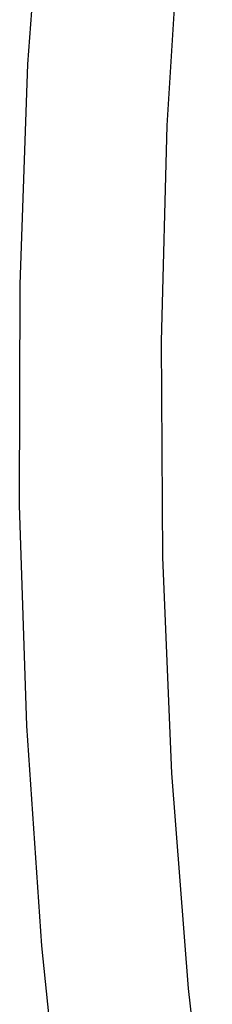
# Model space of a CAD drawing. Header units: millimetres. Extents: x 6049 to 7254, y -11340 to -10297.
# Tile 63 of 237: x 6567.85 to 6570.38, y -10687.96 to -10675.05. Entities that reach past the tile are written whole.
import ezdxf

# ---------------------------------------------------------------- set-up
doc = ezdxf.new("R2010")
doc.units = ezdxf.units.MM
doc.layers.add('color', color=7, linetype='Continuous')

msp = doc.modelspace()

# ---------------------------------------------------------------- linework, layer by layer
at = {"layer": 'color', "color": 254, "true_color": 0xcad1ee}
for p, q in [((6567.963, -10675.634, 18.688), (6568.167, -10672.748, 18.688)), ((6569.791, -10676.442, 17.309), (6569.966, -10673.616, 17.309)), ((6567.859, -10678.525, 18.688), (6567.963, -10675.634, 18.688)), ((6569.714, -10679.272, 17.309), (6569.791, -10676.442, 17.309)), ((6567.854, -10681.419, 18.688), (6567.859, -10678.525, 18.688)), ((6569.734, -10682.103, 17.309), (6569.714, -10679.272, 17.309)), ((6567.95, -10684.311, 18.688), (6567.854, -10681.419, 18.688)), ((6569.852, -10684.931, 17.309), (6569.734, -10682.103, 17.309)), ((6568.145, -10687.197, 18.688), (6567.95, -10684.311, 18.688)), ((6570.068, -10687.754, 17.309), (6569.852, -10684.931, 17.309)), ((6568.44, -10690.076, 18.688), (6568.145, -10687.197, 18.688)), ((6570.381, -10690.568, 17.309), (6570.068, -10687.754, 17.309))]:
    msp.add_line(p, q, dxfattribs=at)

doc.saveas('drawing.dxf')
